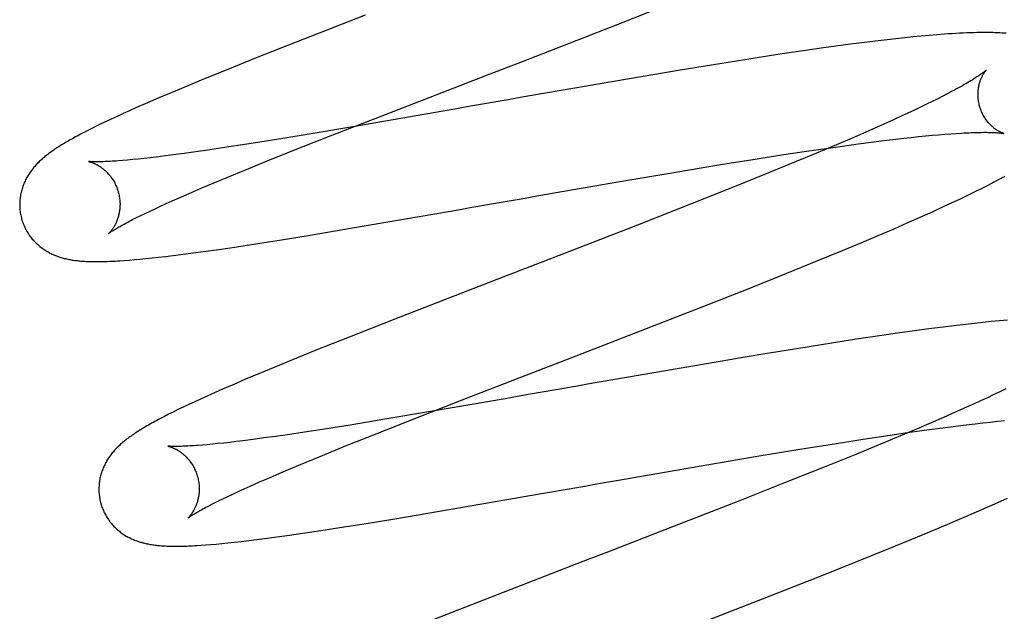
# Model space of a CAD drawing. Header units: inches. Extents: x 0 to 215, y 0 to 139.
# Tile 14 of 111: x 106 to 106.196, y 50.738 to 50.856. Entities that reach past the tile are written whole.
import ezdxf

# ---------------------------------------------------------------- set-up
doc = ezdxf.new("R2010")
doc.units = ezdxf.units.IN
doc.header["$LTSCALE"] = 11.804375
doc.header["$MEASUREMENT"] = 0
doc.linetypes.add('HIDDEN', pattern=[0.2, 0.1, -0.1])
doc.layers.add('DEFAULT_2', color=8, linetype='HIDDEN')

msp = doc.modelspace()

# ---------------------------------------------------------------- linework, layer by layer
at = {"layer": 'DEFAULT_2', "color": 8, "linetype": 'HIDDEN'}
for p, q in [((106.00839, 54.82896), (106.00839, 49.32845)), ((106.11933, 50.85518), (106.12919, 50.85908)), ((106.06886, 50.85695), (106.05514, 50.85159)), ((106.10026, 50.84775), (106.11933, 50.85518)), ((106.17968, 50.85278), (106.17804, 50.85262)), ((106.18128, 50.85293), (106.17968, 50.85278)), ((106.18284, 50.85306), (106.18128, 50.85293)), ((106.05514, 50.85159), (106.04717, 50.84843)), ((106.16272, 50.85077), (106.15976, 50.85036)), ((106.1656, 50.85116), (106.16272, 50.85077)), ((106.16841, 50.85152), (106.1656, 50.85116)), ((106.17114, 50.85186), (106.16841, 50.85152)), ((106.17292, 50.85207), (106.17114, 50.85186)), ((106.17466, 50.85226), (106.17292, 50.85207)), ((106.17637, 50.85245), (106.17466, 50.85226)), ((106.17804, 50.85262), (106.17637, 50.85245)), ((106.15155, 50.84916), (106.1462, 50.84833)), ((106.15572, 50.84978), (106.15155, 50.84916)), ((106.15976, 50.85036), (106.15572, 50.84978)), ((106.04717, 50.84843), (106.04148, 50.84615)), ((106.13958, 50.84728), (106.13164, 50.84598)), ((106.1462, 50.84833), (106.13958, 50.84728)), ((106.04148, 50.84615), (106.03697, 50.84431)), ((106.13164, 50.84598), (106.12115, 50.84422)), ((106.03351, 50.84288), (106.03019, 50.84149)), ((106.03697, 50.84431), (106.03351, 50.84288)), ((106.12115, 50.84422), (106.09976, 50.84052)), ((106.03019, 50.84149), (106.02777, 50.84046)), ((106.18499, 50.84131), (106.18403, 50.8408)), ((106.18591, 50.84179), (106.18499, 50.84131)), ((106.02546, 50.83946), (106.02328, 50.83851)), ((106.02777, 50.84046), (106.02546, 50.83946)), ((106.09738, 50.8401), (106.09501, 50.83969)), ((106.09976, 50.84052), (106.09738, 50.8401)), ((106.18078, 50.83919), (106.17959, 50.83861)), ((106.18192, 50.83974), (106.18078, 50.83919)), ((106.183, 50.84028), (106.18192, 50.83974)), ((106.18403, 50.8408), (106.183, 50.84028)), ((106.02064, 50.83732), (106.01942, 50.83677)), ((106.02192, 50.8379), (106.02064, 50.83732)), ((106.02328, 50.83851), (106.02192, 50.8379)), ((106.06243, 50.83307), (106.07378, 50.8375)), ((106.08098, 50.83723), (106.06642, 50.83471)), ((106.08445, 50.83783), (106.08098, 50.83723)), ((106.08677, 50.83824), (106.08445, 50.83783)), ((106.08912, 50.83865), (106.08677, 50.83824)), ((106.17706, 50.83741), (106.17572, 50.83679)), ((106.17835, 50.83802), (106.17706, 50.83741)), ((106.17959, 50.83861), (106.17835, 50.83802)), ((106.01622, 50.83526), (106.01528, 50.8348)), ((106.01722, 50.83574), (106.01622, 50.83526)), ((106.01828, 50.83624), (106.01722, 50.83574)), ((106.01942, 50.83677), (106.01828, 50.83624)), ((106.17215, 50.83517), (106.16988, 50.83416)), ((106.17433, 50.83615), (106.17215, 50.83517)), ((106.17572, 50.83679), (106.17433, 50.83615)), ((106.01211, 50.83319), (106.01144, 50.83283)), ((106.01283, 50.83356), (106.01211, 50.83319)), ((106.01359, 50.83396), (106.01283, 50.83356)), ((106.01441, 50.83437), (106.01359, 50.83396)), ((106.01528, 50.8348), (106.01441, 50.83437)), ((106.05694, 50.83311), (106.05, 50.83197)), ((106.05468, 50.83), (106.06243, 50.83307)), ((106.06642, 50.83471), (106.05694, 50.83311)), ((106.1675, 50.83311), (106.16503, 50.83205)), ((106.16988, 50.83416), (106.1675, 50.83311)), ((106.18189, 50.833), (106.18318, 50.83311)), ((106.18318, 50.83311), (106.18441, 50.83321)), ((106.18441, 50.83321), (106.18559, 50.8333)), ((106.18559, 50.8333), (106.1867, 50.83338)), ((106.04531, 50.83122), (106.04087, 50.83054)), ((106.05, 50.83197), (106.04531, 50.83122)), ((106.16503, 50.83205), (106.1616, 50.83058)), ((106.16448, 50.83092), (106.16717, 50.83129)), ((106.16717, 50.83129), (106.16977, 50.83163)), ((106.16977, 50.83163), (106.17228, 50.83194)), ((106.17228, 50.83194), (106.17468, 50.83223)), ((106.17468, 50.83223), (106.17622, 50.83241)), ((106.17622, 50.83241), (106.17772, 50.83258)), ((106.17772, 50.83258), (106.17916, 50.83273)), ((106.17916, 50.83273), (106.18055, 50.83287)), ((106.18055, 50.83287), (106.18189, 50.833)), ((106.03281, 50.82937), (106.03062, 50.82908)), ((106.0351, 50.82969), (106.03281, 50.82937)), ((106.03751, 50.83004), (106.0351, 50.82969)), ((106.04087, 50.83054), (106.03751, 50.83004)), ((106.04921, 50.82781), (106.05468, 50.83)), ((106.15184, 50.82907), (106.15687, 50.82983)), ((106.15687, 50.82983), (106.16075, 50.83039)), ((106.1616, 50.83058), (106.15803, 50.82908)), ((106.16075, 50.83039), (106.16448, 50.83092)), ((106.02153, 50.82805), (106.02056, 50.82796)), ((106.02255, 50.82814), (106.02153, 50.82805)), ((106.02364, 50.82825), (106.02255, 50.82814)), ((106.02478, 50.82837), (106.02364, 50.82825)), ((106.02599, 50.82851), (106.02478, 50.82837)), ((106.02724, 50.82866), (106.02599, 50.82851)), ((106.02856, 50.82882), (106.02724, 50.82866)), ((106.03062, 50.82908), (106.02856, 50.82882)), ((106.04491, 50.82606), (106.04921, 50.82781)), ((106.13118, 50.82573), (106.14013, 50.82721)), ((106.14013, 50.82721), (106.14662, 50.82825)), ((106.14662, 50.82825), (106.15184, 50.82907)), ((106.15336, 50.82714), (106.1485, 50.82515)), ((106.15803, 50.82908), (106.15336, 50.82714)), ((106.04164, 50.82471), (106.04491, 50.82606)), ((106.11963, 50.82377), (106.13118, 50.82573)), ((106.03635, 50.82248), (106.03855, 50.82342)), ((106.03855, 50.82342), (106.04164, 50.82471)), ((106.10311, 50.8209), (106.11963, 50.82377)), ((106.1485, 50.82515), (106.14245, 50.82271)), ((106.19303, 50.82305), (106.19424, 50.82368)), ((106.03227, 50.82072), (106.03425, 50.82158)), ((106.03425, 50.82158), (106.03635, 50.82248)), ((106.14245, 50.82271), (106.13405, 50.81936)), ((106.18889, 50.821), (106.19034, 50.8217)), ((106.19034, 50.8217), (106.19172, 50.82239)), ((106.19172, 50.82239), (106.19303, 50.82305)), ((106.02809, 50.81884), (106.02922, 50.81936)), ((106.02922, 50.81936), (106.0304, 50.81989)), ((106.0304, 50.81989), (106.03227, 50.82072)), ((106.09838, 50.82007), (106.10074, 50.82048)), ((106.10074, 50.82048), (106.10311, 50.8209)), ((106.13405, 50.81936), (106.12318, 50.81509)), ((106.18432, 50.81884), (106.18587, 50.81956)), ((106.18587, 50.81956), (106.18739, 50.82028)), ((106.18739, 50.82028), (106.18889, 50.821)), ((106.02414, 50.81698), (106.02504, 50.81741)), ((106.02504, 50.81741), (106.026, 50.81787)), ((106.026, 50.81787), (106.02702, 50.81835)), ((106.02702, 50.81835), (106.02809, 50.81884)), ((106.06636, 50.81451), (106.08318, 50.81741)), ((106.08318, 50.81741), (106.08781, 50.81822)), ((106.08781, 50.81822), (106.09015, 50.81863)), ((106.09015, 50.81863), (106.09249, 50.81904)), ((106.17948, 50.81664), (106.18194, 50.81775)), ((106.02252, 50.81617), (106.0233, 50.81656)), ((106.0233, 50.81656), (106.02414, 50.81698)), ((106.1743, 50.81436), (106.17693, 50.81551)), ((106.17693, 50.81551), (106.17948, 50.81664)), ((106.05789, 50.81309), (106.06636, 50.81451)), ((106.12318, 50.81509), (106.10757, 50.80902)), ((106.17159, 50.8132), (106.1743, 50.81436)), ((106.04699, 50.81134), (106.05183, 50.8121)), ((106.05183, 50.8121), (106.05789, 50.81309)), ((106.16404, 50.81002), (106.16788, 50.81162)), ((106.16788, 50.81162), (106.17159, 50.8132)), ((106.03213, 50.80921), (106.03457, 50.80953)), ((106.03457, 50.80953), (106.0371, 50.80987)), ((106.0371, 50.80987), (106.03969, 50.81024)), ((106.03969, 50.81024), (106.04327, 50.81077)), ((106.04327, 50.81077), (106.04699, 50.81134)), ((106.15909, 50.80798), (106.16404, 50.81002)), ((106.0209, 50.80802), (106.02187, 50.8081)), ((106.02187, 50.8081), (106.02289, 50.80818)), ((106.02289, 50.80818), (106.02399, 50.80828)), ((106.02399, 50.80828), (106.02515, 50.8084)), ((106.02515, 50.8084), (106.02639, 50.80853)), ((106.02639, 50.80853), (106.02771, 50.80867)), ((106.02771, 50.80867), (106.02911, 50.80883)), ((106.02911, 50.80883), (106.03059, 50.80901)), ((106.03059, 50.80901), (106.03213, 50.80921)), ((106.15294, 50.80548), (106.15909, 50.80798)), ((106.14553, 50.8025), (106.15294, 50.80548)), ((106.1357, 50.79862), (106.14553, 50.8025)), ((106.11778, 50.79164), (106.1357, 50.79862)), ((106.07478, 50.79631), (106.06566, 50.79272)), ((106.19368, 50.79582), (106.19202, 50.79564)), ((106.19531, 50.79597), (106.19368, 50.79582)), ((106.19691, 50.79612), (106.19531, 50.79597)), ((106.17838, 50.79396), (106.17543, 50.79355)), ((106.18126, 50.79435), (106.17838, 50.79396)), ((106.18407, 50.79471), (106.18126, 50.79435)), ((106.1868, 50.79505), (106.18407, 50.79471)), ((106.18858, 50.79526), (106.1868, 50.79505)), ((106.19032, 50.79546), (106.18858, 50.79526)), ((106.19202, 50.79564), (106.19032, 50.79546)), ((106.06566, 50.79272), (106.05894, 50.79003)), ((106.16723, 50.79235), (106.16189, 50.79153)), ((106.17139, 50.79297), (106.16723, 50.79235)), ((106.17543, 50.79355), (106.17139, 50.79297)), ((106.05894, 50.79003), (106.05437, 50.78818)), ((106.15529, 50.79048), (106.14736, 50.78918)), ((106.16189, 50.79153), (106.15529, 50.79048)), ((106.05437, 50.78818), (106.05085, 50.78674)), ((106.14736, 50.78918), (106.1369, 50.78742)), ((106.05085, 50.78674), (106.04748, 50.78533)), ((106.08911, 50.78054), (106.10545, 50.78686)), ((106.1369, 50.78742), (106.11555, 50.78373)), ((106.04505, 50.78431), (106.04269, 50.7833)), ((106.04748, 50.78533), (106.04505, 50.78431)), ((106.04041, 50.78231), (106.03895, 50.78166)), ((106.04269, 50.7833), (106.04041, 50.78231)), ((106.11318, 50.78331), (106.11081, 50.7829)), ((106.11555, 50.78373), (106.11318, 50.78331)), ((106.19661, 50.78241), (106.19542, 50.78184)), ((106.0362, 50.78043), (106.03492, 50.77984)), ((106.03754, 50.78103), (106.0362, 50.78043)), ((106.03895, 50.78166), (106.03754, 50.78103)), ((106.07781, 50.77611), (106.08911, 50.78054)), ((106.09681, 50.78044), (106.08228, 50.77793)), ((106.10027, 50.78105), (106.09681, 50.78044)), ((106.10259, 50.78146), (106.10027, 50.78105)), ((106.10493, 50.78186), (106.10259, 50.78146)), ((106.1929, 50.78064), (106.19156, 50.78002)), ((106.19418, 50.78125), (106.1929, 50.78064)), ((106.19542, 50.78184), (106.19418, 50.78125)), ((106.03155, 50.77825), (106.03059, 50.77777)), ((106.0326, 50.77875), (106.03155, 50.77825)), ((106.03372, 50.77928), (106.0326, 50.77875)), ((106.03492, 50.77984), (106.03372, 50.77928)), ((106.18873, 50.77873), (106.1865, 50.77773)), ((106.19017, 50.77938), (106.18873, 50.77873)), ((106.19156, 50.78002), (106.19017, 50.77938)), ((106.02886, 50.7769), (106.02807, 50.77649)), ((106.0297, 50.77732), (106.02886, 50.7769)), ((106.03059, 50.77777), (106.0297, 50.77732)), ((106.07282, 50.77633), (106.06589, 50.77519)), ((106.07009, 50.77306), (106.07781, 50.77611)), ((106.08228, 50.77793), (106.07282, 50.77633)), ((106.18416, 50.7767), (106.18173, 50.77564)), ((106.1865, 50.77773), (106.18416, 50.7767)), ((106.06121, 50.77445), (106.05677, 50.77376)), ((106.06589, 50.77519), (106.06121, 50.77445)), ((106.17834, 50.77419), (106.17481, 50.7727)), ((106.18173, 50.77564), (106.17834, 50.77419)), ((106.18028, 50.77413), (106.18297, 50.7745)), ((106.18297, 50.7745), (106.18557, 50.77484)), ((106.18557, 50.77484), (106.18807, 50.77515)), ((106.18807, 50.77515), (106.19047, 50.77544)), ((106.19047, 50.77544), (106.19202, 50.77562)), ((106.19202, 50.77562), (106.19351, 50.77578)), ((106.19351, 50.77578), (106.19495, 50.77594)), ((106.19495, 50.77594), (106.19634, 50.77608)), ((106.04653, 50.7723), (106.04446, 50.77204)), ((106.04871, 50.7726), (106.04653, 50.7723)), ((106.05101, 50.77292), (106.04871, 50.7726)), ((106.05341, 50.77326), (106.05101, 50.77292)), ((106.05677, 50.77376), (106.05341, 50.77326)), ((106.06465, 50.77087), (106.07009, 50.77306)), ((106.16243, 50.77146), (106.16765, 50.77228)), ((106.16765, 50.77228), (106.17268, 50.77304)), ((106.17481, 50.7727), (106.17113, 50.77117)), ((106.17268, 50.77304), (106.17655, 50.7736)), ((106.17655, 50.7736), (106.18028, 50.77413)), ((106.03741, 50.77126), (106.03645, 50.77118)), ((106.03844, 50.77136), (106.03741, 50.77126)), ((106.03953, 50.77147), (106.03844, 50.77136)), ((106.04068, 50.77159), (106.03953, 50.77147)), ((106.04188, 50.77173), (106.04068, 50.77159)), ((106.04314, 50.77188), (106.04188, 50.77173)), ((106.04446, 50.77204), (106.04314, 50.77188)), ((106.06037, 50.76913), (106.06465, 50.77087)), ((106.147, 50.76894), (106.15595, 50.77042)), ((106.15595, 50.77042), (106.16243, 50.77146)), ((106.17113, 50.77117), (106.16636, 50.7692)), ((106.05712, 50.76779), (106.06037, 50.76913)), ((106.13546, 50.76698), (106.147, 50.76894)), ((106.16636, 50.7692), (106.16039, 50.76678)), ((106.05186, 50.76557), (106.05405, 50.7665)), ((106.05405, 50.7665), (106.05712, 50.76779)), ((106.11895, 50.76412), (106.13546, 50.76698)), ((106.16039, 50.76678), (106.15315, 50.76389)), ((106.04782, 50.76382), (106.04979, 50.76468)), ((106.04979, 50.76468), (106.05186, 50.76557)), ((106.04368, 50.76196), (106.04479, 50.76247)), ((106.04479, 50.76247), (106.04596, 50.763)), ((106.04596, 50.763), (106.04782, 50.76382)), ((106.11423, 50.76329), (106.11659, 50.7637)), ((106.11659, 50.7637), (106.11895, 50.76412)), ((106.15315, 50.76389), (106.1435, 50.76007)), ((106.03978, 50.76011), (106.04066, 50.76054)), ((106.04066, 50.76054), (106.04161, 50.76099)), ((106.04161, 50.76099), (106.04262, 50.76147)), ((106.04262, 50.76147), (106.04368, 50.76196)), ((106.08331, 50.75791), (106.10018, 50.76083)), ((106.10018, 50.76083), (106.10366, 50.76144)), ((106.10366, 50.76144), (106.106, 50.76185)), ((106.106, 50.76185), (106.10834, 50.76226)), ((106.19441, 50.75947), (106.19692, 50.76059)), ((106.03818, 50.75931), (106.03895, 50.7597)), ((106.03895, 50.7597), (106.03978, 50.76011)), ((106.1435, 50.76007), (106.13136, 50.75533)), ((106.19183, 50.75833), (106.19441, 50.75947)), ((106.06868, 50.75548), (106.07479, 50.75648)), ((106.07479, 50.75648), (106.08331, 50.75791)), ((106.18552, 50.75561), (106.18918, 50.75718)), ((106.18918, 50.75718), (106.19183, 50.75833)), ((106.06005, 50.75413), (106.0638, 50.75471)), ((106.0638, 50.75471), (106.06868, 50.75548)), ((106.18173, 50.75402), (106.18552, 50.75561)), ((106.04883, 50.75253), (106.05128, 50.75286)), ((106.05128, 50.75286), (106.05381, 50.75321)), ((106.05381, 50.75321), (106.05643, 50.75359)), ((106.05643, 50.75359), (106.06005, 50.75413)), ((106.17783, 50.7524), (106.18173, 50.75402)), ((106.03621, 50.7512), (106.03714, 50.75126)), ((106.03714, 50.75126), (106.03813, 50.75134)), ((106.03813, 50.75134), (106.03918, 50.75144)), ((106.03918, 50.75144), (106.0403, 50.75154)), ((106.0403, 50.75154), (106.0415, 50.75166)), ((106.0415, 50.75166), (106.04279, 50.7518)), ((106.04279, 50.7518), (106.04417, 50.75196)), ((106.04417, 50.75196), (106.04566, 50.75213)), ((106.04566, 50.75213), (106.04723, 50.75233)), ((106.04723, 50.75233), (106.04883, 50.75253)), ((106.17281, 50.75034), (106.17783, 50.7524)), ((106.16658, 50.74782), (106.17281, 50.75034)), ((106.15909, 50.74483), (106.16658, 50.74782)), ((106.14808, 50.74049), (106.15909, 50.74483)), ((106.10356, 50.74457), (106.08768, 50.73838)), ((106.08768, 50.73838), (106.07969, 50.73523))]:
    msp.add_line(p, q, dxfattribs=at)
for points in [[(106.19668, 50.85334), (106.19625, 50.85338), (106.19582, 50.8534), (106.19538, 50.85343), (106.19493, 50.85345), (106.19446, 50.85347), (106.19398, 50.85348), (106.19349, 50.85349), (106.19298, 50.85349), (106.19247, 50.8535), (106.19193, 50.8535), (106.19137, 50.85349), (106.19078, 50.85348), (106.19016, 50.85347), (106.18951, 50.85345), (106.18882, 50.85342), (106.1881, 50.85339), (106.18737, 50.85336), (106.18662, 50.85331), (106.18587, 50.85327), (106.18512, 50.85322), (106.18437, 50.85317), (106.18284, 50.85306)], [(106.07378, 50.8375), (106.08904, 50.84342), (106.09016, 50.84385), (106.09127, 50.84428), (106.09239, 50.84471), (106.10026, 50.84775)], [(106.19269, 50.84602), (106.19269, 50.84601), (106.19267, 50.84599), (106.19265, 50.84597), (106.19262, 50.84594), (106.19258, 50.84591), (106.19253, 50.84587), (106.19247, 50.84582), (106.1924, 50.84576), (106.19232, 50.8457), (106.19223, 50.84562), (106.19212, 50.84554), (106.19201, 50.84546), (106.19188, 50.84536), (106.19174, 50.84526), (106.19159, 50.84516), (106.19142, 50.84504), (106.19124, 50.84492), (106.19104, 50.84478), (106.19083, 50.84465), (106.19061, 50.8445), (106.19037, 50.84435), (106.19012, 50.84419), (106.18985, 50.84402), (106.18956, 50.84385), (106.18927, 50.84367), (106.18895, 50.84349), (106.18862, 50.84329), (106.18828, 50.8431), (106.18792, 50.84289), (106.18755, 50.84268), (106.18716, 50.84247), (106.18676, 50.84225), (106.18634, 50.84202), (106.18591, 50.84179)], [(106.19135, 50.83882), (106.1913, 50.83903), (106.19124, 50.83927), (106.19119, 50.83951), (106.19115, 50.83976), (106.19111, 50.84), (106.19108, 50.84024), (106.19106, 50.84048), (106.19105, 50.84072), (106.19104, 50.84095), (106.19104, 50.84118), (106.19104, 50.84141), (106.19105, 50.84163), (106.19106, 50.84185), (106.19108, 50.84207), (106.19111, 50.84228), (106.19114, 50.84248), (106.19117, 50.84268), (106.19121, 50.84287), (106.19125, 50.84306), (106.1913, 50.84324), (106.19134, 50.84341), (106.19139, 50.84358), (106.19144, 50.84374), (106.1915, 50.8439), (106.19155, 50.84405), (106.19161, 50.84419), (106.19167, 50.84433), (106.19172, 50.84447), (106.19178, 50.84459), (106.19184, 50.84472), (106.1919, 50.84483), (106.19196, 50.84494), (106.19201, 50.84505), (106.19207, 50.84515), (106.19213, 50.84524), (106.19218, 50.84533), (106.19224, 50.84542), (106.19229, 50.8455), (106.19234, 50.84557), (106.19239, 50.84564), (106.19243, 50.8457), (106.19248, 50.84576), (106.19252, 50.84581), (106.19256, 50.84586), (106.19259, 50.8459), (106.19262, 50.84593), (106.19264, 50.84596), (106.19267, 50.84598), (106.19268, 50.846), (106.19269, 50.84601), (106.1927, 50.84602)], [(106.09501, 50.83969), (106.09383, 50.83948), (106.09265, 50.83927), (106.09147, 50.83906), (106.09029, 50.83886), (106.08912, 50.83865)], [(106.19619, 50.83335), (106.19621, 50.83335), (106.19622, 50.83335), (106.19621, 50.83335), (106.1962, 50.83335), (106.19618, 50.83336), (106.19615, 50.83337), (106.19611, 50.83338), (106.19607, 50.8334), (106.19602, 50.83341), (106.19596, 50.83343), (106.1959, 50.83346), (106.19583, 50.83348), (106.19576, 50.83351), (106.19568, 50.83355), (106.1956, 50.83358), (106.19552, 50.83362), (106.19543, 50.83367), (106.19533, 50.83372), (106.19523, 50.83377), (106.19513, 50.83383), (106.19503, 50.83389), (106.19492, 50.83395), (106.19481, 50.83402), (106.1947, 50.8341), (106.19458, 50.83417), (106.19447, 50.83426), (106.19435, 50.83435), (106.19422, 50.83444), (106.1941, 50.83454), (106.19397, 50.83465), (106.19384, 50.83476), (106.19372, 50.83488), (106.19359, 50.83501), (106.19345, 50.83514), (106.19332, 50.83528), (106.19319, 50.83542), (106.19306, 50.83558), (106.19293, 50.83573), (106.1928, 50.8359), (106.19267, 50.83607), (106.19254, 50.83625), (106.19242, 50.83644), (106.1923, 50.83663), (106.19218, 50.83683), (106.19207, 50.83704), (106.19196, 50.83725), (106.19185, 50.83747), (106.19175, 50.83769), (106.19166, 50.83791), (106.19157, 50.83814), (106.19149, 50.83838), (106.19141, 50.83861), (106.19135, 50.83882)], [(106.1867, 50.83338), (106.18776, 50.83344), (106.18826, 50.83347), (106.18875, 50.83349), (106.18923, 50.83351), (106.18968, 50.83353), (106.19013, 50.83355), (106.19055, 50.83356), (106.19097, 50.83357), (106.19136, 50.83358), (106.19174, 50.83358), (106.1921, 50.83359), (106.19245, 50.83359), (106.19278, 50.83359), (106.19309, 50.83358), (106.19339, 50.83358), (106.19367, 50.83357), (106.19394, 50.83356), (106.19419, 50.83355), (106.19442, 50.83354), (106.19464, 50.83353), (106.19484, 50.83351), (106.19503, 50.8335), (106.1952, 50.83348), (106.19536, 50.83347), (106.1955, 50.83346), (106.19562, 50.83344), (106.19574, 50.83343), (106.19584, 50.83341), (106.19593, 50.8334), (106.196, 50.83339), (106.19606, 50.83338), (106.19611, 50.83337), (106.19616, 50.83336), (106.19619, 50.83336), (106.19619, 50.83335)], [(106.01144, 50.83283), (106.01112, 50.83266), (106.01081, 50.83249), (106.01051, 50.83232), (106.01021, 50.83216), (106.00993, 50.83199), (106.00965, 50.83184), (106.00939, 50.83168), (106.00912, 50.83153), (106.00887, 50.83137), (106.00862, 50.83122), (106.00838, 50.83107), (106.00814, 50.83093), (106.0079, 50.83078), (106.00768, 50.83063), (106.00745, 50.83049), (106.00723, 50.83034), (106.00702, 50.8302), (106.0068, 50.83005), (106.0066, 50.82991), (106.00639, 50.82977), (106.00619, 50.82962), (106.00599, 50.82948), (106.0058, 50.82933), (106.00561, 50.82919), (106.00542, 50.82904), (106.00523, 50.82889), (106.00504, 50.82874), (106.00486, 50.82859), (106.00468, 50.82844), (106.00451, 50.82828), (106.00433, 50.82813), (106.00416, 50.82797), (106.00399, 50.82781), (106.00382, 50.82764), (106.00365, 50.82748), (106.00349, 50.82731), (106.00332, 50.82714), (106.00317, 50.82697), (106.00301, 50.82679), (106.00286, 50.82661), (106.00271, 50.82643), (106.00256, 50.82625), (106.00242, 50.82607), (106.00228, 50.82588), (106.00214, 50.82569), (106.00201, 50.8255), (106.00188, 50.82531), (106.00176, 50.82511), (106.00164, 50.82491), (106.00152, 50.82471), (106.0014, 50.8245), (106.00129, 50.82429), (106.00118, 50.82408), (106.00108, 50.82387), (106.00098, 50.82365), (106.00088, 50.82343), (106.00079, 50.82321), (106.00071, 50.82299), (106.00063, 50.82277), (106.00055, 50.82254), (106.00048, 50.82231), (106.00041, 50.82207), (106.00035, 50.82184), (106.00029, 50.8216), (106.00024, 50.82136), (106.00019, 50.82111), (106.00015, 50.82087), (106.00011, 50.82062), (106.00008, 50.82037), (106.00006, 50.82012), (106.00004, 50.81986), (106.00002, 50.81961), (106.00001, 50.81935), (106.00001, 50.8191), (106.00002, 50.81884), (106.00003, 50.81858), (106.00005, 50.81832), (106.00007, 50.81806), (106.0001, 50.81781), (106.00014, 50.81755), (106.00018, 50.81729), (106.00023, 50.81704), (106.00028, 50.81678), (106.00035, 50.81653), (106.0004, 50.81632)], [(106.01373, 50.82777), (106.01372, 50.82777), (106.01372, 50.82777), (106.01374, 50.82777), (106.01376, 50.82777), (106.01379, 50.82776), (106.01382, 50.82775), (106.01386, 50.82774), (106.01391, 50.82773), (106.01396, 50.82772), (106.01402, 50.8277), (106.01409, 50.82768), (106.01416, 50.82766), (106.01423, 50.82764), (106.01431, 50.82761), (106.01439, 50.82758), (106.01448, 50.82755), (106.01457, 50.82752), (106.01466, 50.82748), (106.01476, 50.82744), (106.01486, 50.8274), (106.01496, 50.82735), (106.01506, 50.8273), (106.01517, 50.82725), (106.01528, 50.82719), (106.0154, 50.82713), (106.01551, 50.82707), (106.01563, 50.827), (106.01575, 50.82693), (106.01588, 50.82685), (106.016, 50.82677), (106.01613, 50.82668), (106.01626, 50.82659), (106.01639, 50.8265), (106.01652, 50.8264), (106.01666, 50.82629), (106.01679, 50.82618), (106.01693, 50.82606), (106.01706, 50.82594), (106.0172, 50.82581), (106.01734, 50.82568), (106.01747, 50.82554), (106.01761, 50.82539), (106.01775, 50.82524), (106.01788, 50.82508), (106.01802, 50.82492), (106.01815, 50.82475), (106.01828, 50.82457), (106.0184, 50.82439), (106.01853, 50.82421), (106.01865, 50.82402), (106.01877, 50.82382), (106.01888, 50.82362), (106.01899, 50.82342), (106.01909, 50.82321), (106.01919, 50.82299), (106.01929, 50.82278), (106.01938, 50.82256), (106.01946, 50.82233), (106.01954, 50.8221), (106.01961, 50.82187), (106.01967, 50.82167)], [(106.02056, 50.82796), (106.01966, 50.82789), (106.01924, 50.82786), (106.01883, 50.82783), (106.01843, 50.82781), (106.01805, 50.82779), (106.01769, 50.82777), (106.01735, 50.82775), (106.01702, 50.82774), (106.01671, 50.82772), (106.01642, 50.82772), (106.01615, 50.82771), (106.01589, 50.8277), (106.01565, 50.8277), (106.01543, 50.8277), (106.01522, 50.8277), (106.01503, 50.8277), (106.01486, 50.8277), (106.01469, 50.82771), (106.01454, 50.82771), (106.01441, 50.82772), (106.01429, 50.82772), (106.01418, 50.82773), (106.01408, 50.82774), (106.014, 50.82774), (106.01393, 50.82775), (106.01387, 50.82776), (106.01382, 50.82776), (106.01378, 50.82777), (106.01375, 50.82777), (106.01373, 50.82777), (106.01373, 50.82777)], [(106.19424, 50.82368), (106.19482, 50.82398), (106.19537, 50.82428), (106.19591, 50.82456), (106.19643, 50.82485)], [(106.01967, 50.82167), (106.01972, 50.82148), (106.01978, 50.82124), (106.01983, 50.82101), (106.01987, 50.82077), (106.01991, 50.82054), (106.01994, 50.8203), (106.01997, 50.82007), (106.01999, 50.81983), (106.02, 50.8196), (106.02001, 50.81937), (106.02001, 50.81914), (106.02, 50.81892), (106.01999, 50.8187), (106.01998, 50.81848), (106.01996, 50.81826), (106.01993, 50.81805), (106.0199, 50.81784), (106.01987, 50.81763), (106.01983, 50.81743), (106.01979, 50.81723), (106.01974, 50.81704), (106.01969, 50.81686), (106.01964, 50.81668), (106.01959, 50.8165), (106.01953, 50.81633), (106.01947, 50.81617), (106.01941, 50.81601), (106.01935, 50.81586), (106.01929, 50.81571), (106.01923, 50.81556), (106.01916, 50.81542), (106.01909, 50.81529), (106.01903, 50.81516), (106.01896, 50.81503), (106.0189, 50.81491), (106.01883, 50.8148), (106.01876, 50.81469), (106.0187, 50.81458), (106.01863, 50.81448), (106.01857, 50.81438), (106.0185, 50.81429), (106.01844, 50.8142), (106.01838, 50.81412), (106.01832, 50.81404), (106.01826, 50.81396), (106.0182, 50.81389), (106.01815, 50.81382), (106.01809, 50.81376), (106.01804, 50.8137), (106.01799, 50.81365), (106.01795, 50.8136), (106.0179, 50.81355), (106.01787, 50.81352), (106.01783, 50.81348), (106.0178, 50.81345), (106.01777, 50.81343), (106.01775, 50.81341), (106.01774, 50.81339), (106.01773, 50.81338), (106.01772, 50.81338)], [(106.09249, 50.81904), (106.09366, 50.81924), (106.09484, 50.81945), (106.09602, 50.81966), (106.0972, 50.81986), (106.09838, 50.82007)], [(106.18194, 50.81775), (106.18274, 50.81811), (106.18432, 50.81884)], [(106.0004, 50.81632), (106.00046, 50.8161), (106.00054, 50.81586), (106.00063, 50.81561), (106.00072, 50.81537), (106.00081, 50.81513), (106.00091, 50.81489), (106.00102, 50.81465), (106.00113, 50.81442), (106.00125, 50.81419), (106.00137, 50.81396), (106.0015, 50.81374), (106.00163, 50.81352), (106.00177, 50.81331), (106.00191, 50.8131), (106.00206, 50.81289), (106.00221, 50.81269), (106.00237, 50.81249), (106.00253, 50.8123), (106.00269, 50.81211), (106.00285, 50.81192), (106.00302, 50.81174), (106.0032, 50.81157), (106.00337, 50.8114), (106.00355, 50.81124), (106.00373, 50.81108), (106.00391, 50.81092), (106.0041, 50.81077), (106.00428, 50.81062), (106.00447, 50.81048), (106.00466, 50.81034), (106.00486, 50.81021), (106.00506, 50.81008), (106.00526, 50.80995), (106.00546, 50.80983), (106.00567, 50.80972), (106.00587, 50.8096), (106.00608, 50.80949), (106.00629, 50.80939), (106.0065, 50.80929), (106.00671, 50.8092), (106.00692, 50.8091), (106.00714, 50.80902), (106.00735, 50.80893), (106.00757, 50.80885), (106.00779, 50.80877), (106.00801, 50.8087), (106.00823, 50.80863), (106.00846, 50.80856), (106.00868, 50.8085), (106.00891, 50.80844), (106.00914, 50.80839), (106.00936, 50.80833), (106.00959, 50.80828), (106.00982, 50.80824), (106.01005, 50.80819), (106.01028, 50.80815), (106.01051, 50.80811), (106.01075, 50.80808), (106.01098, 50.80804), (106.01122, 50.80801), (106.01146, 50.80798), (106.0117, 50.80796), (106.01195, 50.80793), (106.0122, 50.80791), (106.01246, 50.80789), (106.01272, 50.80787), (106.01298, 50.80785), (106.01326, 50.80784), (106.01354, 50.80783), (106.01382, 50.80782), (106.01412, 50.80781), (106.01442, 50.8078), (106.01473, 50.80779), (106.01505, 50.80779), (106.01537, 50.80779), (106.0157, 50.80779), (106.01605, 50.8078), (106.0164, 50.8078), (106.01675, 50.80781), (106.01712, 50.80782), (106.0175, 50.80783), (106.01789, 50.80785), (106.01829, 50.80786), (106.01869, 50.80788), (106.01911, 50.80791), (106.01954, 50.80793), (106.01998, 50.80796), (106.0209, 50.80802)], [(106.01772, 50.81338), (106.01773, 50.81338), (106.01774, 50.8134), (106.01777, 50.81341), (106.0178, 50.81344), (106.01784, 50.81347), (106.01788, 50.8135), (106.01794, 50.81355), (106.01801, 50.81359), (106.01809, 50.81365), (106.01818, 50.81371), (106.01828, 50.81378), (106.0184, 50.81386), (106.01853, 50.81394), (106.01866, 50.81403), (106.01882, 50.81412), (106.01898, 50.81422), (106.01916, 50.81433), (106.01936, 50.81445), (106.01956, 50.81457), (106.01979, 50.8147), (106.02003, 50.81483), (106.02028, 50.81498), (106.02055, 50.81513), (106.02084, 50.81528), (106.02114, 50.81545), (106.02147, 50.81562), (106.0218, 50.81579), (106.02215, 50.81598), (106.02252, 50.81617)], [(106.10757, 50.80902), (106.10085, 50.80643), (106.09974, 50.80599), (106.09862, 50.80556), (106.09751, 50.80513), (106.07478, 50.79631)], [(106.10545, 50.78686), (106.10768, 50.78773), (106.11778, 50.79164)], [(106.11081, 50.7829), (106.10963, 50.78269), (106.10845, 50.78248), (106.10728, 50.78228), (106.1061, 50.78207), (106.10493, 50.78186)], [(106.02807, 50.77649), (106.0277, 50.77629), (106.02734, 50.7761), (106.02698, 50.77591), (106.02664, 50.77572), (106.02631, 50.77554), (106.02599, 50.77535), (106.02567, 50.77517), (106.02536, 50.775), (106.02507, 50.77482), (106.02477, 50.77465), (106.02449, 50.77448), (106.02421, 50.77431), (106.02394, 50.77414), (106.02367, 50.77397), (106.02342, 50.77381), (106.02316, 50.77364), (106.02292, 50.77348), (106.02267, 50.77332), (106.02244, 50.77315), (106.02221, 50.77299), (106.02198, 50.77283), (106.02176, 50.77267), (106.02154, 50.77251), (106.02133, 50.77234), (106.02112, 50.77218), (106.02092, 50.77202), (106.02072, 50.77185), (106.02052, 50.77169), (106.02033, 50.77152), (106.02014, 50.77136), (106.01996, 50.77119), (106.01978, 50.77102), (106.01961, 50.77085), (106.01944, 50.77068), (106.01927, 50.77051), (106.0191, 50.77034), (106.01894, 50.77016), (106.01878, 50.76998), (106.01863, 50.7698), (106.01848, 50.76962), (106.01833, 50.76944), (106.01819, 50.76925), (106.01805, 50.76907), (106.01792, 50.76888), (106.01779, 50.76869), (106.01766, 50.76849), (106.01753, 50.7683), (106.01741, 50.76809), (106.01729, 50.76789), (106.01718, 50.76768), (106.01707, 50.76747), (106.01696, 50.76726), (106.01686, 50.76705), (106.01676, 50.76683), (106.01666, 50.76662), (106.01658, 50.7664), (106.01649, 50.76618), (106.01641, 50.76595), (106.01633, 50.76573), (106.01626, 50.7655), (106.0162, 50.76526), (106.01613, 50.76503), (106.01608, 50.76479), (106.01602, 50.76455), (106.01598, 50.7643), (106.01594, 50.76406), (106.0159, 50.76381), (106.01587, 50.76356), (106.01584, 50.76331), (106.01583, 50.76306), (106.01581, 50.7628), (106.01581, 50.76255), (106.0158, 50.76229), (106.01581, 50.76204), (106.01582, 50.76178), (106.01584, 50.76152), (106.01586, 50.76127), (106.01589, 50.76101), (106.01593, 50.76075), (106.01597, 50.7605), (106.01602, 50.76024), (106.01608, 50.75999), (106.01614, 50.75974), (106.01619, 50.75953)], [(106.02952, 50.77098), (106.02951, 50.77098), (106.02952, 50.77098), (106.02953, 50.77098), (106.02955, 50.77097), (106.02958, 50.77097), (106.02962, 50.77096), (106.02966, 50.77095), (106.02971, 50.77094), (106.02976, 50.77092), (106.02982, 50.77091), (106.02989, 50.77089), (106.02995, 50.77087), (106.03003, 50.77084), (106.03011, 50.77082), (106.03019, 50.77079), (106.03028, 50.77076), (106.03037, 50.77072), (106.03046, 50.77069), (106.03056, 50.77065), (106.03066, 50.7706), (106.03076, 50.77056), (106.03086, 50.77051), (106.03097, 50.77045), (106.03108, 50.7704), (106.0312, 50.77034), (106.03131, 50.77027), (106.03143, 50.7702), (106.03155, 50.77013), (106.03168, 50.77005), (106.0318, 50.76997), (106.03193, 50.76989), (106.03206, 50.76979), (106.03219, 50.7697), (106.03232, 50.7696), (106.03245, 50.76949), (106.03259, 50.76938), (106.03272, 50.76927), (106.03286, 50.76914), (106.033, 50.76902), (106.03313, 50.76888), (106.03327, 50.76874), (106.03341, 50.7686), (106.03354, 50.76844), (106.03368, 50.76829), (106.03381, 50.76812), (106.03394, 50.76795), (106.03407, 50.76778), (106.0342, 50.7676), (106.03432, 50.76741), (106.03444, 50.76722), (106.03456, 50.76703), (106.03467, 50.76683), (106.03478, 50.76662), (106.03489, 50.76641), (106.03499, 50.7662), (106.03508, 50.76598), (106.03517, 50.76576), (106.03525, 50.76554), (106.03533, 50.76531), (106.0354, 50.76508), (106.03546, 50.76488)], [(106.03645, 50.77118), (106.03554, 50.77111), (106.03511, 50.77108), (106.0347, 50.77105), (106.0343, 50.77102), (106.03392, 50.771), (106.03356, 50.77098), (106.03321, 50.77096), (106.03288, 50.77095), (106.03257, 50.77094), (106.03227, 50.77093), (106.03199, 50.77092), (106.03172, 50.77091), (106.03147, 50.77091), (106.03124, 50.77091), (106.03102, 50.77091), (106.03083, 50.77091), (106.03065, 50.77091), (106.03048, 50.77092), (106.03033, 50.77092), (106.0302, 50.77093), (106.03007, 50.77093), (106.02997, 50.77094), (106.02987, 50.77095), (106.02979, 50.77095), (106.02971, 50.77096), (106.02965, 50.77096), (106.02961, 50.77097), (106.02957, 50.77097), (106.02954, 50.77098), (106.02952, 50.77098), (106.02952, 50.77098)], [(106.03546, 50.76488), (106.03551, 50.76469), (106.03557, 50.76445), (106.03562, 50.76422), (106.03566, 50.76398), (106.0357, 50.76375), (106.03573, 50.76351), (106.03576, 50.76328), (106.03578, 50.76304), (106.03579, 50.76281), (106.0358, 50.76258), (106.0358, 50.76235), (106.03579, 50.76213), (106.03578, 50.7619), (106.03577, 50.76168), (106.03575, 50.76147), (106.03572, 50.76125), (106.03569, 50.76105), (106.03566, 50.76084), (106.03562, 50.76064), (106.03558, 50.76045), (106.03553, 50.76026), (106.03548, 50.76007), (106.03543, 50.75989), (106.03538, 50.75972), (106.03532, 50.75955), (106.03527, 50.75938), (106.03521, 50.75922), (106.03515, 50.75907), (106.03508, 50.75892), (106.03502, 50.75878), (106.03495, 50.75864), (106.03489, 50.7585), (106.03482, 50.75837), (106.03476, 50.75825), (106.03469, 50.75813), (106.03462, 50.75801), (106.03456, 50.7579), (106.03449, 50.7578), (106.03443, 50.7577), (106.03436, 50.7576), (106.0343, 50.75751), (106.03424, 50.75742), (106.03417, 50.75733), (106.03411, 50.75725), (106.03405, 50.75717), (106.034, 50.7571), (106.03394, 50.75704), (106.03389, 50.75697), (106.03383, 50.75691), (106.03379, 50.75686), (106.03374, 50.75681), (106.0337, 50.75677), (106.03366, 50.75673), (106.03362, 50.75669), (106.03359, 50.75666), (106.03356, 50.75663), (106.03354, 50.75661), (106.03353, 50.7566), (106.03352, 50.75659), (106.03351, 50.75659)], [(106.10834, 50.76226), (106.10951, 50.76246), (106.11069, 50.76267), (106.11187, 50.76287), (106.11305, 50.76308), (106.11423, 50.76329)], [(106.01619, 50.75953), (106.01625, 50.75931), (106.01633, 50.75907), (106.01642, 50.75882), (106.01651, 50.75858), (106.0166, 50.75834), (106.0167, 50.7581), (106.01681, 50.75786), (106.01692, 50.75763), (106.01704, 50.7574), (106.01716, 50.75717), (106.01729, 50.75695), (106.01742, 50.75673), (106.01756, 50.75652), (106.0177, 50.75631), (106.01785, 50.7561), (106.018, 50.7559), (106.01816, 50.7557), (106.01831, 50.75551), (106.01848, 50.75532), (106.01864, 50.75513), (106.01881, 50.75496), (106.01898, 50.75478), (106.01916, 50.75461), (106.01934, 50.75445), (106.01952, 50.75429), (106.0197, 50.75413), (106.01988, 50.75398), (106.02007, 50.75383), (106.02026, 50.75369), (106.02045, 50.75356), (106.02065, 50.75342), (106.02085, 50.75329), (106.02105, 50.75317), (106.02125, 50.75304), (106.02145, 50.75293), (106.02166, 50.75281), (106.02187, 50.75271), (106.02207, 50.7526), (106.02228, 50.7525), (106.02249, 50.75241), (106.02271, 50.75232), (106.02292, 50.75223), (106.02314, 50.75214), (106.02335, 50.75206), (106.02357, 50.75199), (106.0238, 50.75191), (106.02402, 50.75184), (106.02424, 50.75178), (106.02447, 50.75171), (106.02469, 50.75165), (106.02492, 50.7516), (106.02515, 50.75154), (106.02538, 50.75149), (106.02561, 50.75145), (106.02584, 50.7514), (106.02607, 50.75136), (106.02631, 50.75132), (106.02654, 50.75129), (106.02678, 50.75125), (106.02702, 50.75122), (106.02726, 50.75119), (106.0275, 50.75117), (106.02775, 50.75114), (106.028, 50.75112), (106.02826, 50.7511), (106.02852, 50.75108), (106.02879, 50.75106), (106.02906, 50.75105), (106.02934, 50.75103), (106.02963, 50.75102), (106.02993, 50.75101), (106.03023, 50.75101), (106.03054, 50.751), (106.03085, 50.751), (106.03118, 50.751), (106.03151, 50.751), (106.03185, 50.751), (106.0322, 50.75101), (106.03255, 50.75102), (106.03292, 50.75103), (106.0333, 50.75104), (106.03368, 50.75106), (106.03408, 50.75107), (106.03448, 50.75109), (106.0349, 50.75112), (106.03532, 50.75114), (106.03621, 50.7512)], [(106.03351, 50.75659), (106.03351, 50.75659), (106.03352, 50.7566), (106.03354, 50.75661), (106.03356, 50.75663), (106.0336, 50.75665), (106.03364, 50.75669), (106.03369, 50.75672), (106.03375, 50.75677), (106.03383, 50.75682), (106.03391, 50.75688), (106.03401, 50.75694), (106.03412, 50.75702), (106.03424, 50.7571), (106.03437, 50.75718), (106.03452, 50.75728), (106.03469, 50.75738), (106.03487, 50.75749), (106.03506, 50.7576), (106.03526, 50.75773), (106.03549, 50.75785), (106.03572, 50.75799), (106.03598, 50.75813), (106.03625, 50.75828), (106.03653, 50.75844), (106.03683, 50.7586), (106.03714, 50.75877), (106.03747, 50.75894), (106.03782, 50.75912), (106.03818, 50.75931)], [(106.13136, 50.75533), (106.11682, 50.7497), (106.11571, 50.74927), (106.11459, 50.74884), (106.11348, 50.74841), (106.10356, 50.74457)], [(106.12111, 50.73002), (106.12335, 50.73089), (106.14808, 50.74049)]]:
    msp.add_lwpolyline(points, dxfattribs=at)

doc.saveas('drawing.dxf')
